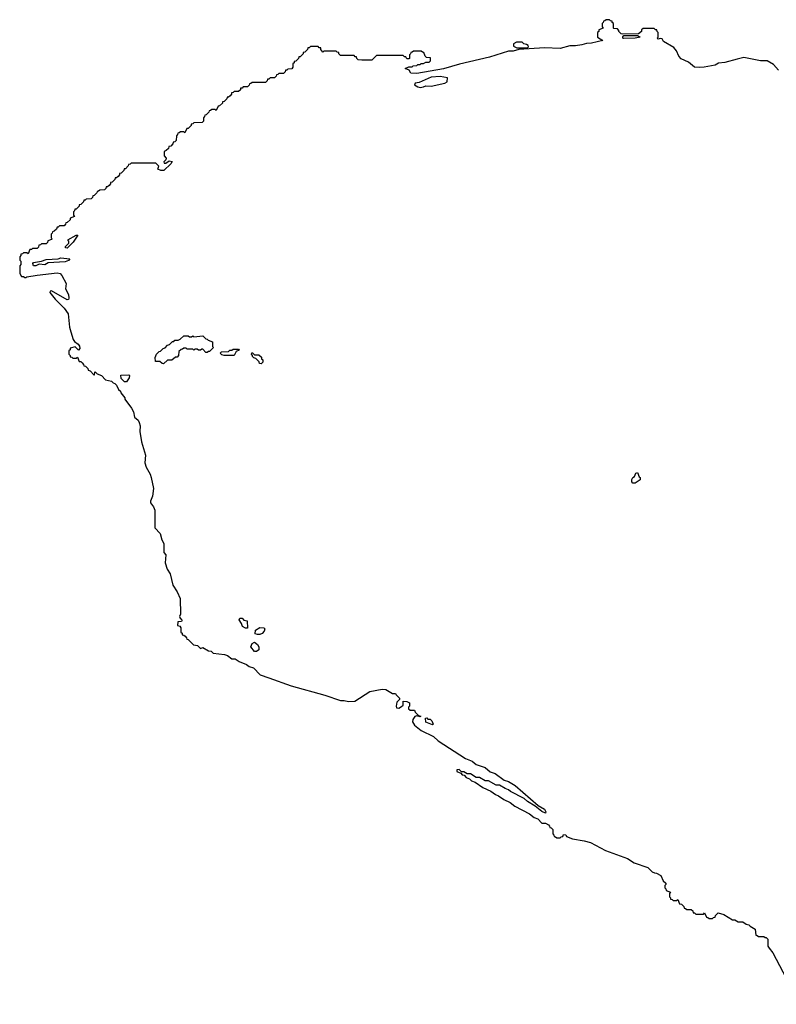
# Model space of a CAD drawing. Extents: x 2886962 to 3052311, y 540590 to 918621.
# Tile 93 of 164: x 2968510 to 2975265, y 804505 to 813290. Entities that reach past the tile are written whole.
import ezdxf

# ---------------------------------------------------------------- set-up
doc = ezdxf.new("R2010")
doc.units = 0

msp = doc.modelspace()

# ---------------------------------------------------------------- linework, layer by layer
at = {"layer": '0CON20XD'}
for points in [[(2975285, 812840), (2975238.8, 812888.8), (2975183.4, 812923.4), (2975125, 812924.2), (2974975, 812953.3), (2974915, 812937.5), (2974805, 812907.5), (2974748.3, 812901.7), (2974720, 812885), (2974620, 812865), (2974575, 812862), (2974535, 812867.5), (2974480.5, 812910.5), (2974415, 812941.2), (2974395, 812963.3), (2974373.1, 813013.1), (2974351.4, 813041.4), (2974257.5, 813095), (2974245, 813120), (2974228.3, 813121.7), (2974210, 813115), (2974202.5, 813125), (2974210, 813135), (2974210, 813175), (2974200, 813185), (2974198.3, 813198.3), (2974185, 813200), (2974175, 813210), (2974075, 813210), (2974061.7, 813198.3), (2974060, 813185), (2974035, 813162.5), (2973895, 813160), (2973880, 813165), (2973860, 813185), (2973860, 813195), (2973848.3, 813208.3), (2973815, 813210), (2973810, 813215), (2973810, 813255), (2973800, 813265), (2973798.3, 813278.3), (2973785, 813280), (2973775, 813290), (2973745, 813290), (2973735, 813280), (2973721.7, 813278.3), (2973720, 813265), (2973710, 813255), (2973710, 813225), (2973720, 813215), (2973681.7, 813198.3), (2973680, 813185), (2973670, 813175), (2973670, 813135), (2973717.5, 813105), (2973615, 813080), (2973571.7, 813078.3), (2973530, 813065), (2973473.6, 813056.4), (2973422.3, 813057.7), (2973335, 813034.3), (2973195, 813038.8), (2972967, 813023), (2972915, 813010), (2972875, 813010), (2972705, 812956), (2972436.9, 812893.1), (2972295, 812850.6), (2972055, 812810), (2972003, 812813), (2971988.3, 812838.3), (2971950, 812855), (2971985, 812870), (2972015, 812870), (2972023, 812877), (2972055, 812880), (2972065, 812890), (2972085, 812890), (2972095, 812900), (2972115, 812900), (2972135, 812910), (2972165, 812910), (2972178.3, 812921.7), (2972178.3, 812948.3), (2972141.7, 812951.7), (2972130, 812965), (2972118.3, 812998.3), (2972105, 813000), (2972095, 813010), (2972025, 813010), (2972015, 813000), (2972001.7, 812998.3), (2972000, 812985), (2971990, 812975), (2971990, 812945), (2971985, 812940), (2971965, 812940), (2971958.3, 812958.3), (2971945, 812960), (2971935, 812970), (2971695, 812970), (2971655, 812930), (2971565, 812930), (2971533, 812933), (2971520, 812945), (2971518.3, 812958.3), (2971505, 812960), (2971495, 812970), (2971375, 812970), (2971360, 812985), (2971358.3, 812998.3), (2971345, 813000), (2971335, 813010), (2971225, 813010), (2971215, 813000), (2971200, 813025), (2971198.3, 813038.3), (2971185, 813040), (2971175, 813050), (2971105, 813050), (2971095, 813040), (2971081.7, 813038.3), (2971080, 813025), (2971068.3, 813011.7), (2971055, 813000), (2971041.7, 812998.3), (2971040, 812985), (2971015, 812960), (2971001.7, 812958.3), (2971000, 812945), (2970975, 812920), (2970961.7, 812918.3), (2970960, 812905), (2970950, 812895), (2970950, 812865), (2970938.3, 812851.7), (2970905, 812850), (2970895, 812840), (2970881.7, 812838.3), (2970880, 812825), (2970865, 812810), (2970825, 812810), (2970815, 812800), (2970801.7, 812798.3), (2970800, 812785), (2970785, 812770), (2970745, 812770), (2970735, 812760), (2970721.7, 812758.3), (2970720, 812745), (2970705, 812730), (2970585, 812730), (2970575, 812720), (2970561.7, 812718.3), (2970560, 812705), (2970545, 812690), (2970505, 812690), (2970495, 812680), (2970481.7, 812678.3), (2970480, 812665), (2970465, 812650), (2970425, 812650), (2970415, 812640), (2970401.7, 812638.3), (2970400, 812625), (2970388.3, 812611.7), (2970375, 812600), (2970361.7, 812598.3), (2970360, 812585), (2970335, 812560), (2970321.7, 812558.3), (2970320, 812545), (2970295, 812520), (2970281.7, 812518.3), (2970265, 812480), (2970255, 812490), (2970225, 812490), (2970215, 812480), (2970201.7, 812478.3), (2970200, 812465), (2970175, 812440), (2970161.7, 812438.3), (2970160, 812425), (2970150, 812415), (2970150, 812385), (2970138.3, 812371.7), (2970065, 812370), (2970055, 812360), (2970041.7, 812358.3), (2970040, 812345), (2970015, 812320), (2970001.7, 812318.3), (2969985, 812280), (2969975, 812290), (2969945, 812290), (2969935, 812280), (2969921.7, 812278.3), (2969920, 812265), (2969910, 812255), (2969908.3, 812211.7), (2969895, 812200), (2969881.7, 812198.3), (2969878.3, 812181.7), (2969858.3, 812161.7), (2969841.7, 812158.3), (2969838.3, 812141.7), (2969818.3, 812121.7), (2969800, 812115), (2969800, 812075), (2969817.5, 812055), (2969815, 812040), (2969798.3, 812021.7), (2969800.7, 812010.7), (2969815, 812010), (2969845, 812030.8), (2969871.2, 812025), (2969858.6, 812005), (2969796.2, 811945), (2969770, 811945), (2969742.5, 811955), (2969751.7, 811981.7), (2969725, 812010), (2969505, 812010), (2969495, 812000), (2969481.7, 811998.3), (2969480, 811985), (2969455, 811960), (2969441.7, 811958.3), (2969440, 811945), (2969428.3, 811931.7), (2969415, 811920), (2969401.7, 811918.3), (2969400, 811905), (2969388.3, 811891.7), (2969375, 811880), (2969361.7, 811878.3), (2969360, 811865), (2969348.3, 811851.7), (2969335, 811840), (2969321.7, 811838.3), (2969320, 811825), (2969308.3, 811811.7), (2969295, 811800), (2969281.7, 811798.3), (2969280, 811785), (2969268.3, 811771.7), (2969225, 811770), (2969215, 811760), (2969201.7, 811758.3), (2969200, 811745), (2969175, 811720), (2969161.7, 811718.3), (2969160, 811705), (2969148.3, 811691.7), (2969105, 811690), (2969095, 811680), (2969081.7, 811678.3), (2969080, 811665), (2969068.3, 811651.7), (2969055, 811640), (2969041.7, 811638.3), (2969040, 811625), (2969015, 811600), (2969001.7, 811598.3), (2969000, 811585), (2968990, 811575), (2968990, 811545), (2969000, 811535), (2968961.7, 811518.3), (2968960, 811505), (2968935, 811480), (2968921.7, 811478.3), (2968920, 811465), (2968908.3, 811451.7), (2968865, 811450), (2968855, 811440), (2968845, 811440), (2968838.3, 811421.7), (2968818.3, 811401.7), (2968801.7, 811398.3), (2968800, 811385), (2968790, 811375), (2968790, 811345), (2968800, 811335), (2968795, 811330), (2968761.7, 811318.3), (2968758.3, 811301.7), (2968745, 811290), (2968705, 811290), (2968695, 811280), (2968681.7, 811278.3), (2968678.3, 811261.7), (2968665, 811250), (2968625, 811250), (2968615, 811240), (2968601.7, 811238.3), (2968585, 811200), (2968575, 811210), (2968545, 811210), (2968535, 811200), (2968521.7, 811198.3), (2968520, 811185), (2968510, 811175), (2968510, 811145), (2968520, 811135), (2968520, 811105), (2968510, 811095), (2968510, 811025), (2968525, 811000), (2968545, 811000), (2968555, 810990), (2968565, 810990), (2968573.6, 810996.4), (2968665, 811012), (2968845, 811032), (2968870, 811025), (2968885, 811006.7), (2968925, 810937.5), (2968918.3, 810888.3), (2968945, 810837.5), (2968949.2, 810805), (2968945, 810792.5), (2968935, 810790), (2968795, 810870), (2968781.7, 810868.3), (2968780, 810855), (2968827.5, 810795), (2968906.7, 810715), (2968943.3, 810665), (2968955.6, 810545.6), (2968967.5, 810505)], [(2973902.3, 813122.3), (2973894.4, 813124.4), (2973894.3, 813135.7), (2973905, 813150), (2974025, 813150), (2974050, 813135), (2974005, 813124.4), (2973902.3, 813122.3)], [(2972948.3, 813038.3), (2973045, 813040), (2973051.7, 813048.3), (2973050, 813060), (2973035, 813070), (2973010, 813075), (2972995, 813090), (2972945, 813090), (2972920, 813075), (2972920, 813055), (2972948.3, 813038.3)], [(2972085, 812686), (2972115, 812692), (2972135, 812698.8), (2972185, 812696), (2972306.7, 812725), (2972325, 812736.7), (2972330.7, 812770.7), (2972265, 812783.2), (2972185, 812776.2), (2972075, 812730), (2972040, 812725), (2972035, 812710), (2972065, 812692), (2972085, 812686)], [(2968935, 811252.5), (2968920, 811255), (2968920, 811265), (2968950, 811295), (2968950, 811315), (2968940, 811325), (2969015, 811367.5), (2969028.3, 811368.3), (2968987.5, 811305), (2968935, 811252.5)], [(2968655, 811092.5), (2968632.5, 811095), (2968627.5, 811115), (2968632.5, 811125), (2968703.8, 811136.2), (2968745, 811151.2), (2968853, 811157), (2968876.1, 811166.1), (2968957.5, 811155), (2968945, 811142.5), (2968915, 811130), (2968765, 811120), (2968735, 811102.5), (2968685, 811110), (2968655, 811092.5)], [(2968967.5, 810505), (2968987.3, 810437.3), (2968999.2, 810419.2), (2969033.3, 810395), (2969045, 810377.5), (2969045.7, 810355), (2969035, 810342.5), (2969005, 810370), (2968961.7, 810358.3), (2968960, 810345), (2968950, 810335), (2968950, 810305), (2968960, 810295), (2968961.7, 810281.7), (2968975, 810280), (2968985, 810270), (2969015, 810270), (2969025, 810280), (2969041.7, 810241.7), (2969055, 810240), (2969068.3, 810228.3), (2969080, 810215), (2969081.7, 810201.7), (2969098.3, 810198.3), (2969118.3, 810178.3), (2969121.7, 810161.7), (2969138.3, 810158.3), (2969171.7, 810121.7), (2969178.3, 810121.7), (2969180, 810145), (2969185, 810147.5), (2969201.7, 810131.7), (2969240, 810115), (2969277.5, 810077.5), (2969330, 810065), (2969345, 810050), (2969360, 810045), (2969375, 810030), (2969391.7, 809991.7), (2969410, 809975), (2969411.7, 809961.7), (2969450, 809915), (2969450, 809905), (2969507.5, 809825), (2969525, 809790), (2969536, 809745), (2969566.4, 809716.4), (2969577.5, 809695), (2969586.7, 809665), (2969583.8, 809615), (2969597.5, 809525), (2969633.3, 809405), (2969626, 809335), (2969638, 809298), (2969673.8, 809235), (2969684, 809205), (2969703.6, 809106.4), (2969695, 809040), (2969677.5, 808995), (2969678.3, 808978.3), (2969695.8, 808955.8), (2969705.8, 808945), (2969715.8, 808915), (2969717.1, 808757.1), (2969763.8, 808705), (2969777.7, 808647.7), (2969795.6, 808615), (2969796.7, 808536.7), (2969816.1, 808513.9), (2969808.1, 808445), (2969827.2, 808387.2), (2969853.3, 808345), (2969876.2, 808245), (2969916, 808185), (2969942, 808125), (2969945.8, 807985), (2969937.5, 807965), (2969941.7, 807951.7), (2969955, 807940), (2969956.7, 807925), (2969955, 807920), (2969921.7, 807918.3), (2969920, 807885), (2969938.3, 807878.3), (2969950, 807865), (2969950, 807825), (2969960, 807815), (2969961.7, 807801.7), (2969975, 807800), (2969988.3, 807788.3), (2970000, 807775), (2970001.7, 807761.7), (2970015, 807760), (2970061.7, 807711.7), (2970097, 807707), (2970125, 807680), (2970145, 807690), (2970195, 807660), (2970220, 807655), (2970238.3, 807638.3), (2970340, 807625), (2970366.2, 807616.2), (2970405, 807587.5), (2970435, 807587.5), (2970470, 807565), (2970535, 807537.5), (2970559.3, 807519.3), (2970596.1, 807506.1), (2970655.7, 807445.7), (2970733.3, 807416.7), (2970935, 807347.5), (2971235, 807263.8), (2971375, 807216), (2971405.8, 807215.8), (2971445, 807205.8), (2971501.7, 807208.3), (2971635, 807296.7), (2971745, 807316.7), (2971780, 807315), (2971838.3, 807278.3), (2971865, 807277.5), (2971870, 807265), (2971900, 807235), (2971900, 807225), (2971878.3, 807201.7), (2971870, 807165), (2971875, 807150), (2971895, 807147.5), (2971919.3, 807160.7), (2971932.5, 807175), (2971935, 807210), (2971966.4, 807206.4), (2971990, 807195), (2971990, 807165), (2971980, 807155), (2971981.7, 807141.7), (2971995, 807130), (2972035, 807130), (2972041.7, 807111.7), (2972071.7, 807081.7), (2972090, 807075), (2972085, 807070), (2972055, 807080), (2972037.5, 807072.5), (2972018.8, 807045), (2972016.2, 807025), (2972035.7, 806995.7), (2972095, 806949.2), (2972204, 806894), (2972246.7, 806855), (2972489.2, 806699.2), (2972550, 806675), (2972585.9, 806645.9), (2972665, 806618.8), (2972710.6, 806580.6), (2972755, 806563.3), (2972835, 806506.2), (2972875, 806493.3), (2972935, 806456.2), (2973140, 806280), (2973195, 806246), (2973206.4, 806223.6), (2973205, 806210), (2973172.5, 806225), (2973112.5, 806272.5), (2973043.9, 806313.9), (2973015, 806340), (2972893, 806403), (2972875, 806420), (2972845, 806430), (2972795, 806460), (2972765, 806460), (2972695, 806500), (2972665, 806500), (2972615, 806530), (2972585, 806530), (2972535, 806560), (2972505, 806560), (2972475, 806580), (2972455, 806580), (2972435, 806600), (2972411.7, 806598.3), (2972411.7, 806581.7), (2972448.3, 806568.3), (2972461.7, 806551.7), (2972478.3, 806548.3), (2972495, 806530), (2972527, 806517), (2972545, 806500), (2972577, 806487), (2972645, 806440), (2972715, 806407.5), (2972757.5, 806377.5), (2972786.1, 806366.1), (2972831.7, 806331.7), (2972890, 806305), (2972931.7, 806271.7), (2973060, 806205), (2973101.7, 806171.7), (2973135, 806160), (2973171.7, 806121.7), (2973205, 806120), (2973230, 806105), (2973240, 806095), (2973241.7, 806081.7), (2973255, 806080), (2973270, 806065), (2973270, 806025), (2973280, 806015), (2973281.7, 806001.7), (2973295, 806000), (2973305, 805990), (2973335, 805990), (2973345, 806000), (2973358.3, 806001.7), (2973365, 806020), (2973385, 806017.5), (2973391.7, 806001.7), (2973445, 805980), (2973550, 805965), (2973605, 805950), (2973738.6, 805878.6), (2973936.7, 805805), (2973997, 805767), (2974116.7, 805725), (2974157, 805687), (2974176.7, 805676.7), (2974196.7, 805675), (2974232.5, 805655), (2974256, 805606), (2974277.5, 805585), (2974280, 805575), (2974270, 805565), (2974270, 805545), (2974280, 805535), (2974281.7, 805521.7), (2974320, 805505), (2974310, 805495), (2974310, 805465), (2974320, 805455), (2974321.7, 805441.7), (2974335, 805440), (2974345, 805430), (2974375, 805430), (2974385, 805440), (2974401.7, 805401.7), (2974418.3, 805398.3), (2974438.3, 805378.3), (2974441.7, 805361.7), (2974455, 805360), (2974465, 805350), (2974505, 805350), (2974518.3, 805338.3), (2974521.7, 805321.7), (2974535, 805320), (2974545, 805310), (2974615, 805310), (2974625, 805320), (2974641.7, 805281.7), (2974655, 805280), (2974665, 805270), (2974695, 805270), (2974705, 805280), (2974718.3, 805281.7), (2974721.7, 805298.3), (2974745, 805320), (2974795, 805307.5), (2974875, 805260), (2974895, 805260), (2974925, 805240), (2974965, 805240), (2974995, 805220), (2975020, 805215), (2975031.7, 805201.7), (2975077.5, 805175), (2975081.7, 805121.7), (2975095, 805120), (2975105, 805110), (2975155, 805110), (2975165, 805100), (2975175, 805100), (2975190, 805085), (2975190, 805025), (2975200, 805005), (2975233.6, 804963.6), (2975476.2, 804505)], [(2969795, 810220), (2969781.7, 810221.7), (2969761.7, 810241.7), (2969721.7, 810241.7), (2969720, 810275), (2969730, 810305), (2969755, 810330), (2969768.3, 810331.7), (2969790, 810355), (2969808.3, 810361.7), (2969830, 810385), (2969848.3, 810391.7), (2969875, 810420), (2969885, 810420), (2969895, 810430), (2969925, 810430), (2969941.7, 810438.3), (2969975, 810470), (2970015, 810470), (2970025, 810460), (2970045, 810460), (2970055, 810470), (2970065, 810460), (2970145, 810470), (2970171.7, 810441.7), (2970185, 810440), (2970191.7, 810431.7), (2970230, 810415), (2970230, 810375), (2970240, 810365), (2970205, 810330), (2970195, 810330), (2970185, 810320), (2970171.7, 810321.7), (2970145, 810350), (2970135, 810350), (2970125, 810340), (2970105, 810340), (2970095, 810350), (2970075, 810350), (2970065, 810342.5), (2970055, 810350), (2970005, 810350), (2969995, 810360), (2969975, 810360), (2969965, 810350), (2969951.7, 810348.3), (2969931.7, 810328.3), (2969927, 810293), (2969915, 810280), (2969901.7, 810278.3), (2969867, 810253), (2969828.3, 810251.7), (2969795, 810220)], [(2970425, 810292.5), (2970335, 810292.5), (2970315, 810300), (2970300, 810315), (2970312.5, 810327.5), (2970375, 810330), (2970385, 810340), (2970405, 810340), (2970415, 810350), (2970465, 810350), (2970468.3, 810341.7), (2970441.7, 810328.3), (2970425, 810292.5)], [(2970665, 810220), (2970651.7, 810221.7), (2970648.3, 810238.3), (2970618.3, 810268.3), (2970601.7, 810271.7), (2970590, 810285), (2970590, 810295), (2970580, 810305), (2970581.7, 810318.3), (2970588.3, 810318.3), (2970605, 810300), (2970645, 810300), (2970668.3, 810278.3), (2970670, 810265), (2970680, 810255), (2970680, 810235), (2970665, 810220)], [(2969465, 810060), (2969445, 810060), (2969415, 810090), (2969411.7, 810118.3), (2969485, 810120), (2969490, 810115), (2969487.5, 810095), (2969465, 810060)], [(2974005, 809153.3), (2973984.1, 809154.1), (2973975.9, 809165.9), (2973975, 809187.5), (2973985, 809206.7), (2974000, 809215), (2974010, 809245), (2974025, 809250), (2974041.7, 809211.7), (2974050, 809205), (2974050, 809185), (2974005, 809153.3)], [(2970545, 807860), (2970525, 807860), (2970500, 807875), (2970491.7, 807901.7), (2970470, 807935), (2970475, 807950), (2970495, 807950), (2970511.7, 807931.7), (2970540, 807925), (2970545, 807860)], [(2970633.6, 807803.6), (2970611.7, 807811.7), (2970616.4, 807843.6), (2970655, 807866), (2970690, 807865), (2970697.5, 807855), (2970692.5, 807835), (2970675.8, 807814.2), (2970655, 807803.8), (2970633.6, 807803.6)], [(2970625, 807652.5), (2970605, 807652.5), (2970572.5, 807695), (2970587, 807723), (2970605, 807737.5), (2970634, 807714), (2970646, 807695), (2970643.6, 807666.4), (2970625, 807652.5)], [(2972195, 807000), (2972135, 807022.5), (2972131.7, 807058.3), (2972145, 807060), (2972155, 807050), (2972175, 807050), (2972190, 807035), (2972200, 807005), (2972195, 807000)]]:
    msp.add_lwpolyline(points, dxfattribs=at)

doc.saveas('drawing.dxf')
